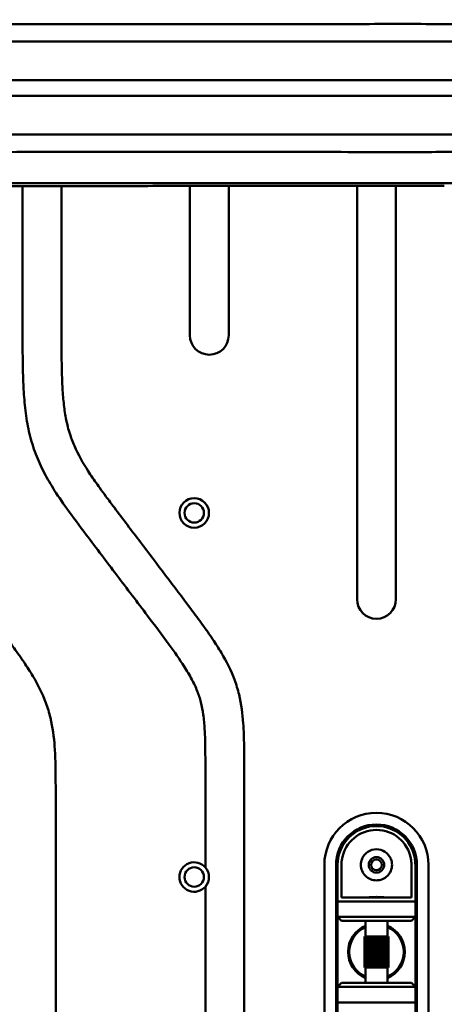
# Model space of a CAD drawing. Header units: millimetres. Extents: x 0 to 2100, y 0 to 1485.
# Tile 25 of 256: x 962 to 1017, y 892 to 1019. Entities that reach past the tile are written whole.
import ezdxf

# ---------------------------------------------------------------- set-up
doc = ezdxf.new("R2010")
doc.units = ezdxf.units.MM
doc.header["$LTSCALE"] = 5
doc.layers.add('Sichtbar (ISO)', color=7, linetype='Continuous', lineweight=50)

msp = doc.modelspace()

# ---------------------------------------------------------------- linework, layer by layer
at = {"layer": 'Sichtbar (ISO)'}
for p, q in [((1007.951, 1016.077), (950.707, 1016.077)), ((1016.792, 1016.077), (1007.951, 1016.077)), ((1019.336, 1016.077), (1016.792, 1016.077)), ((950.707, 1011.077), (1007.952, 1011.077)), ((950.707, 1009.077), (1007.952, 1009.077)), ((950.707, 1004.077), (1007.951, 1004.077)), ((1007.951, 1004.077), (1016.792, 1004.077)), ((1016.792, 1004.077), (1019.336, 1004.077)), ((962.707, 978.422), (962.707, 997.451)), ((967.707, 997.453), (967.707, 978.422)), ((984.207, 978.246), (984.207, 997.468)), ((989.207, 997.469), (989.207, 978.246)), ((1005.707, 944.259), (1005.707, 997.469)), ((1010.707, 997.469), (1010.707, 944.259)), ((986.207, 909.758), (986.207, 922.19)), ((991.207, 922.19), (991.207, 848.364)), ((966.957, 919.202), (966.957, 851.352)), ((1001.507, 910.077), (1001.507, 860.077)), ((1003.007, 910.077), (1003.007, 860.077)), ((1003.207, 910.077), (1003.207, 905.377)), ((1003.707, 910.15), (1003.707, 905.877)), ((1012.707, 905.877), (1012.707, 910.15)), ((1013.207, 905.377), (1013.207, 910.077)), ((1013.407, 860.077), (1013.407, 910.077)), ((1014.907, 860.077), (1014.907, 910.077)), ((986.207, 862.888), (986.207, 907.267)), ((1003.207, 903.377), (1003.207, 905.377)), ((1003.207, 905.377), (1013.207, 905.377)), ((1003.707, 905.877), (1012.707, 905.877)), ((1013.207, 905.377), (1013.207, 903.377)), ((1003.207, 903.377), (1003.207, 894.377)), ((1003.707, 902.877), (1003.207, 903.377)), ((1013.207, 903.377), (1003.207, 903.377)), ((1012.707, 902.877), (1003.707, 902.877)), ((1006.807, 900.877), (1006.807, 902.877)), ((1009.607, 900.877), (1009.607, 902.877)), ((1013.207, 903.377), (1012.707, 902.877)), ((1013.207, 894.377), (1013.207, 903.377)), ((1006.657, 896.877), (1006.657, 900.877)), ((1006.68, 900.877), (1006.657, 900.877)), ((1006.741, 900.877), (1006.68, 900.877)), ((1006.68, 896.877), (1006.68, 900.877)), ((1006.838, 900.877), (1006.741, 900.877)), ((1006.741, 896.877), (1006.741, 900.877)), ((1006.969, 900.877), (1006.838, 900.877)), ((1006.838, 896.877), (1006.838, 900.877)), ((1007.127, 900.877), (1006.969, 900.877)), ((1006.969, 896.877), (1006.969, 900.877)), ((1007.13, 900.877), (1007.127, 900.877)), ((1007.127, 900.877), (1007.127, 896.877)), ((1007.29, 900.877), (1007.13, 900.877)), ((1007.13, 896.877), (1007.13, 900.877)), ((1007.318, 900.877), (1007.29, 900.877)), ((1007.29, 900.877), (1007.29, 896.877)), ((1007.475, 900.877), (1007.318, 900.877)), ((1007.318, 896.877), (1007.318, 900.877)), ((1007.527, 900.877), (1007.475, 900.877)), ((1007.475, 900.877), (1007.475, 896.877)), ((1007.679, 900.877), (1007.527, 900.877)), ((1007.527, 896.877), (1007.527, 900.877)), ((1007.754, 900.877), (1007.679, 900.877)), ((1007.679, 900.877), (1007.679, 896.877)), ((1007.895, 900.877), (1007.754, 900.877)), ((1007.754, 896.877), (1007.754, 900.877)), ((1007.991, 900.877), (1007.895, 900.877)), ((1007.895, 900.877), (1007.895, 896.877)), ((1008.119, 900.877), (1007.991, 900.877)), ((1007.991, 896.877), (1007.991, 900.877)), ((1008.234, 900.877), (1008.119, 900.877)), ((1008.119, 900.877), (1008.119, 896.877)), ((1008.345, 900.877), (1008.234, 900.877)), ((1008.234, 896.877), (1008.234, 900.877)), ((1008.476, 900.877), (1008.345, 900.877)), ((1008.345, 900.877), (1008.345, 896.877)), ((1008.568, 900.877), (1008.476, 900.877)), ((1008.476, 896.877), (1008.476, 900.877)), ((1008.711, 900.877), (1008.568, 900.877)), ((1008.568, 900.877), (1008.568, 896.877)), ((1008.782, 900.877), (1008.711, 900.877)), ((1008.711, 896.877), (1008.711, 900.877)), ((1008.935, 900.877), (1008.782, 900.877)), ((1008.782, 900.877), (1008.782, 896.877)), ((1008.981, 900.877), (1008.935, 900.877)), ((1008.935, 896.877), (1008.935, 900.877)), ((1009.14, 900.877), (1008.981, 900.877)), ((1008.981, 900.877), (1008.981, 896.877)), ((1009.162, 900.877), (1009.14, 900.877)), ((1009.14, 896.877), (1009.14, 900.877)), ((1009.322, 900.877), (1009.162, 900.877)), ((1009.162, 900.877), (1009.162, 896.877)), ((1009.477, 900.877), (1009.322, 900.877)), ((1009.322, 896.877), (1009.322, 900.877)), ((1009.6, 900.877), (1009.477, 900.877)), ((1009.477, 896.877), (1009.477, 900.877)), ((1009.689, 900.877), (1009.6, 900.877)), ((1009.6, 896.877), (1009.6, 900.877)), ((1009.742, 900.877), (1009.689, 900.877)), ((1009.689, 896.877), (1009.689, 900.877)), ((1009.757, 900.877), (1009.742, 900.877)), ((1009.742, 896.877), (1009.742, 900.877)), ((1009.757, 896.877), (1009.757, 900.877)), ((1006.657, 896.877), (1006.68, 896.877)), ((1006.68, 896.877), (1006.741, 896.877)), ((1006.741, 896.877), (1006.838, 896.877)), ((1006.807, 894.877), (1006.807, 896.877)), ((1006.838, 896.877), (1006.969, 896.877)), ((1006.969, 896.877), (1007.127, 896.877)), ((1007.127, 896.877), (1007.13, 896.877)), ((1007.13, 896.877), (1007.29, 896.877)), ((1007.318, 896.877), (1007.29, 896.877)), ((1007.475, 896.877), (1007.318, 896.877)), ((1007.475, 896.877), (1007.527, 896.877)), ((1007.527, 896.877), (1007.679, 896.877)), ((1007.679, 896.877), (1007.754, 896.877)), ((1007.754, 896.877), (1007.895, 896.877)), ((1007.895, 896.877), (1007.991, 896.877)), ((1007.991, 896.877), (1008.119, 896.877)), ((1008.119, 896.877), (1008.234, 896.877)), ((1008.234, 896.877), (1008.345, 896.877)), ((1008.345, 896.877), (1008.476, 896.877)), ((1008.476, 896.877), (1008.568, 896.877)), ((1008.568, 896.877), (1008.711, 896.877)), ((1008.711, 896.877), (1008.782, 896.877)), ((1008.782, 896.877), (1008.935, 896.877)), ((1008.935, 896.877), (1008.981, 896.877)), ((1008.981, 896.877), (1009.14, 896.877)), ((1009.14, 896.877), (1009.162, 896.877)), ((1009.162, 896.877), (1009.322, 896.877)), ((1009.477, 896.877), (1009.322, 896.877)), ((1009.477, 896.877), (1009.6, 896.877)), ((1009.6, 896.877), (1009.689, 896.877)), ((1009.607, 894.877), (1009.607, 896.877)), ((1009.689, 896.877), (1009.742, 896.877)), ((1009.742, 896.877), (1009.757, 896.877)), ((1003.207, 894.377), (1003.707, 894.877)), ((1003.707, 894.877), (1012.707, 894.877)), ((1012.707, 894.877), (1013.207, 894.377)), ((1003.207, 894.377), (1013.207, 894.377)), ((1003.207, 892.377), (1003.207, 894.377)), ((1013.207, 894.377), (1013.207, 892.377)), ((1013.207, 892.377), (1003.207, 892.377)), ((1003.207, 892.377), (1003.207, 886.877)), ((1013.207, 886.877), (1013.207, 892.377))]:
    msp.add_line(p, q, dxfattribs=at)
for centre, radius in [((984.772, 955.382), 1.9), ((984.772, 955.382), 1.25), ((1008.207, 910.077), 1), ((1008.207, 910.077), 0.7), ((984.772, 908.512), 1.25)]:
    msp.add_circle(centre, radius, dxfattribs=at)
for centre, radius, start, end in [((986.707, 978.246), 2.5, 180, 0), ((1008.207, 944.259), 2.5, 180, 0), ((1008.207, 910.077), 6.7, 0, 180), ((1008.207, 910.077), 5.2, 0, 180), ((1008.207, 910.077), 5, 10.24638, 169.75972), ((1008.207, 910.077), 4.5, 10.24034, 169.75968), ((1008.207, 910.077), 2, 23.57818, 156.42182), ((984.772, 908.512), 1.9, 40.95163, 319.04837), ((984.772, 908.512), 1.9, 319.04837, 40.95163), ((1008.207, 898.877), 3.65, 112.55447, 247.44553), ((1008.207, 898.877), 3.5, 113.57818, 246.42182), ((1008.207, 898.877), 3.65, 292.55447, 67.44553), ((1008.207, 898.877), 3.5, 293.57818, 66.42182)]:
    msp.add_arc(centre, radius, start, end, dxfattribs=at)
for points, knots in [([(945.542, 1018.874), (946.677, 1018.609), (947.824, 1018.473), (950.335, 1018.312), (951.845, 1018.299), (953.64, 1018.302), (954.148, 1018.305), (955.798, 1018.314), (957.068, 1018.316), (959.266, 1018.314), (960.807, 1018.313), (966.554, 1018.31), (969.223, 1018.309), (975.828, 1018.308), (979.26, 1018.308), (992.449, 1018.308), (993.276, 1018.305), (1005.44, 1018.308), (1007.687, 1018.323), (1015.754, 1018.327), (1017.488, 1018.297), (1020.34, 1018.275), (1021.308, 1018.27), (1023.486, 1018.283), (1024.719, 1018.301), (1027.114, 1018.317), (1028.293, 1018.314), (1029.889, 1018.32), (1030.312, 1018.321), (1031.463, 1018.326), (1032.183, 1018.328), (1035.674, 1018.345), (1037.657, 1018.38), (1039.087, 1018.383)], [-2.328761, -2.328761, -2.328761, -2.328761, -2.2875546, -2.2875546, -2.2398058, -2.2398058, -2.2239896, -2.2239896, -2.1711598, -2.1711598, -2.1325413, -2.1325413, -2.0991799, -2.0991799, -2.0498262, -2.0498262, -1.9259056, -1.9259056, -1.6938912, -1.6938912, -1.3281953, -1.3281953, -1.1528484, -1.1528484, -0.9374731, -0.9374731, -0.7260488, -0.7260488, -0.64931, -0.64931, -0.5166185, -0.5166185, -0.000001, -0.000001, -0.000001, -0.000001]), ([(1007.952, 1011.077), (1009.425, 1011.077), (1010.901, 1011.077), (1013.848, 1011.077), (1015.32, 1011.077), (1016.791, 1011.077)], [-0.88348036, -0.88348036, -0.88348036, -0.88348036, -0.44135516, -0.44135516, -0.000001, -0.000001, -0.000001, -0.000001]), ([(1016.791, 1011.077), (1017.209, 1011.077), (1017.628, 1011.077), (1018.467, 1011.077), (1018.887, 1011.077), (1019.307, 1011.077)], [-0.25143546, -0.25143546, -0.25143546, -0.25143546, -0.12586574, -0.12586574, -0.000001, -0.000001, -0.000001, -0.000001]), ([(1007.952, 1009.077), (1009.425, 1009.077), (1010.901, 1009.077), (1013.848, 1009.077), (1015.32, 1009.077), (1016.791, 1009.077)], [-0.88348036, -0.88348036, -0.88348036, -0.88348036, -0.44135516, -0.44135516, -0.000001, -0.000001, -0.000001, -0.000001]), ([(1016.791, 1009.077), (1017.209, 1009.077), (1017.628, 1009.077), (1018.467, 1009.077), (1018.887, 1009.077), (1019.307, 1009.077)], [-0.25143546, -0.25143546, -0.25143546, -0.25143546, -0.12586574, -0.12586574, -0.000001, -0.000001, -0.000001, -0.000001]), ([(1039.081, 1001.772), (1037.716, 1001.774), (1035.788, 1001.808), (1032.403, 1001.826), (1031.707, 1001.828), (1030.044, 1001.834), (1029.078, 1001.839), (1027.529, 1001.84), (1026.953, 1001.841), (1024.999, 1001.85), (1023.59, 1001.872), (1021.313, 1001.884), (1020.404, 1001.88), (1017.563, 1001.859), (1015.839, 1001.829), (1007.762, 1001.831), (1005.578, 1001.846), (993.473, 1001.849), (992.487, 1001.846), (979.466, 1001.847), (976.009, 1001.847), (969.372, 1001.846), (966.688, 1001.845), (960.941, 1001.842), (959.247, 1001.84), (957.14, 1001.839), (955.862, 1001.84), (953.874, 1001.851), (952.832, 1001.857), (950.88, 1001.841), (949.603, 1001.811), (947.479, 1001.638), (946.506, 1001.506), (945.542, 1001.281)], [0.0003159, 0.0003159, 0.0003159, 0.0003159, 0.4935097, 0.4935097, 0.6194671, 0.6194671, 0.7908732, 0.7908732, 0.8919129, 0.8919129, 1.1329602, 1.1329602, 1.2959966, 1.2959966, 1.6646422, 1.6646422, 1.9117194, 1.9117194, 2.0488189, 2.0488189, 2.104815, 2.104815, 2.1427627, 2.1427627, 2.1861687, 2.1861687, 2.2531151, 2.2531151, 2.2902775, 2.2902775, 2.3356298, 2.3356298, 2.3749938, 2.3749938, 2.3749938, 2.3749938]), ([(952.686, 997.836), (954.015, 997.845), (955.116, 997.847), (958.338, 997.844), (959.568, 997.84), (962.399, 997.836), (963.405, 997.835), (968.431, 997.835), (972.415, 997.842), (976.526, 997.843)], [-2.7728838, -2.7728838, -2.7728838, -2.7728838, -2.1018304, -2.1018304, -1.5416591, -1.5416591, -1.2333603, -1.2333603, -0.0000475, -0.0000475, -0.0000475, -0.0000475]), ([(976.526, 997.843), (982.524, 997.844), (988.552, 997.844), (1003.577, 997.844), (1006.606, 997.844), (1011.228, 997.844), (1013.05, 997.844), (1015.85, 997.844), (1016.781, 997.844), (1018.542, 997.844), (1019.469, 997.844), (1020.38, 997.843)], [-3.1782929, -3.1782929, -3.1782929, -3.1782929, -1.7542536, -1.7542536, -1.0153401, -1.0153401, -0.5304845, -0.5304845, -0.2734492, -0.2734492, -0.0000051, -0.0000051, -0.0000051, -0.0000051]), ([(954.985, 997.457), (958.468, 997.462), (962.502, 997.449), (969.451, 997.454), (973.139, 997.461), (976.724, 997.464)], [0.0001053, 0.0001053, 0.0001053, 0.0001053, 1.0449555, 1.0449555, 2.1892273, 2.1892273, 2.1892273, 2.1892273]), ([(976.724, 997.464), (980.408, 997.467), (984.002, 997.468), (990.138, 997.469), (992.821, 997.469), (996.895, 997.469), (998.234, 997.469), (1003.058, 997.469), (1007.901, 997.469), (1012.275, 997.469)], [0.0000808, 0.0000808, 0.0000808, 0.0000808, 1.1054626, 1.1054626, 1.9781467, 1.9781467, 2.4054399, 2.4054399, 3.5177298, 3.5177298, 3.5177298, 3.5177298]), ([(1012.275, 997.469), (1013.056, 997.469), (1013.846, 997.469), (1015.354, 997.469), (1016.164, 997.469), (1016.929, 997.469)], [0.00000312, 0.00000312, 0.00000312, 0.00000312, 0.23435229, 0.23435229, 0.45632273, 0.45632273, 0.45632273, 0.45632273]), ([(962.707, 978.422), (962.707, 976.846), (962.707, 974.475), (962.819, 971.182), (963.027, 968.564), (963.47, 965.863), (964.219, 963.269), (965.289, 960.835), (966.678, 958.401), (968.562, 955.664), (971.343, 951.962), (974.821, 947.365), (978.394, 942.648), (981.326, 938.754), (983.254, 936.032), (984.445, 934.037), (985.18, 932.506), (985.674, 930.99), (985.972, 929.349), (986.113, 927.718), (986.173, 926.204), (986.204, 924.41), (986.206, 923.093), (986.207, 922.19)], [0, 0, 0, 0, 0.075046, 0.1129229, 0.1569453, 0.200099, 0.2431301, 0.2852442, 0.3264448, 0.3763269, 0.443263, 0.5467097, 0.6505088, 0.724752, 0.7785569, 0.809146, 0.8352317, 0.8592736, 0.8848531, 0.9145683, 0.9372192, 0.9570244, 1, 1, 1, 1]), ([(967.707, 978.422), (967.708, 977.145), (967.71, 975.076), (967.777, 972.286), (967.911, 970.103), (968.154, 968.097), (968.491, 966.487), (968.946, 964.996), (969.771, 962.968), (971.084, 960.778), (972.468, 958.809), (973.508, 957.389), (975.251, 955.062), (978.89, 950.243), (982.702, 945.235), (985.798, 941.073), (987.125, 939.185), (988.599, 936.89), (989.813, 934.518), (990.745, 931.436), (991.071, 928.827), (991.207, 925.55), (991.207, 923.525), (991.207, 922.19)], [0, 0, 0, 0, 0.0608257, 0.0985275, 0.1329671, 0.1649618, 0.1947283, 0.2111858, 0.2391865, 0.2987194, 0.3323121, 0.3537806, 0.3823973, 0.4706436, 0.6409893, 0.6818033, 0.7173771, 0.750735, 0.8116004, 0.8437163, 0.9035957, 0.9364005, 1, 1, 1, 1]), ([(943.457, 975.434), (943.458, 974.157), (943.46, 972.088), (943.527, 969.298), (943.661, 967.115), (943.904, 965.109), (944.241, 963.499), (944.696, 962.008), (945.521, 959.98), (946.834, 957.79), (948.218, 955.821), (949.258, 954.401), (951.001, 952.074), (954.64, 947.255), (958.452, 942.247), (961.548, 938.085), (962.875, 936.197), (964.349, 933.902), (965.563, 931.53), (966.495, 928.448), (966.821, 925.839), (966.957, 922.562), (966.957, 920.537), (966.957, 919.202)], [0, 0, 0, 0, 0.0608257, 0.0985275, 0.1329671, 0.1649618, 0.1947283, 0.2111858, 0.2391865, 0.2987194, 0.3323121, 0.3537806, 0.3823973, 0.4706436, 0.6409893, 0.6818033, 0.7173771, 0.750735, 0.8116004, 0.8437163, 0.9035957, 0.9364005, 1, 1, 1, 1]), ([(1003.286, 910.966), (1003.26, 910.819), (1003.24, 910.672), (1003.213, 910.374), (1003.207, 910.226), (1003.207, 910.077)], [-0.08967523, -0.08967523, -0.08967523, -0.08967523, -0.044894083, -0.044894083, -0.000001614, -0.000001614, -0.000001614, -0.000001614]), ([(1003.707, 910.15), (1003.707, 910.271), (1003.713, 910.392), (1003.737, 910.635), (1003.755, 910.757), (1003.779, 910.877)], [0.000055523, 0.000055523, 0.000055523, 0.000055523, 0.036710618, 0.036710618, 0.073591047, 0.073591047, 0.073591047, 0.073591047]), ([(1010.04, 910.877), (1010.046, 910.864), (1010.051, 910.851), (1010.158, 910.592), (1010.207, 910.325), (1010.207, 909.816), (1010.153, 909.542), (1009.942, 909.047), (1009.786, 908.825), (1009.435, 908.48), (1009.216, 908.331), (1008.731, 908.129), (1008.463, 908.077), (1007.951, 908.077), (1007.683, 908.129), (1007.197, 908.331), (1006.979, 908.48), (1006.627, 908.825), (1006.471, 909.047), (1006.261, 909.542), (1006.207, 909.816), (1006.207, 910.325), (1006.256, 910.592), (1006.362, 910.851), (1006.368, 910.864), (1006.374, 910.877)], [0.22322666, 0.22322666, 0.22322666, 0.22322666, 0.22729619, 0.22729619, 0.30263527, 0.30263527, 0.38217652, 0.38217652, 0.46171776, 0.46171776, 0.53851318, 0.53851318, 0.6153086, 0.6153086, 0.69210402, 0.69210402, 0.76889944, 0.76889944, 0.84844068, 0.84844068, 0.92798193, 0.92798193, 1.00332101, 1.00332101, 1.00739054, 1.00739054, 1.00739054, 1.00739054]), ([(1012.635, 910.877), (1012.659, 910.757), (1012.677, 910.635), (1012.701, 910.392), (1012.707, 910.271), (1012.707, 910.15)], [0.000001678, 0.000001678, 0.000001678, 0.000001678, 0.036875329, 0.036875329, 0.073509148, 0.073509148, 0.073509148, 0.073509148]), ([(1013.207, 910.077), (1013.207, 910.226), (1013.2, 910.375), (1013.174, 910.672), (1013.154, 910.82), (1013.127, 910.967)], [-0.089828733, -0.089828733, -0.089828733, -0.089828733, -0.044864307, -0.044864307, -0.000104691, -0.000104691, -0.000104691, -0.000104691]), ([(1009.592, 905.877), (1009.522, 905.877), (1009.435, 905.882), (1009.199, 905.898), (1009.019, 905.912), (1008.624, 905.935), (1008.409, 905.942), (1008.207, 905.942), (1008.005, 905.942), (1007.79, 905.935), (1007.395, 905.912), (1007.215, 905.898), (1006.978, 905.882), (1006.892, 905.877), (1006.821, 905.877)], [0.81786861, 0.81786861, 0.81786861, 0.81786861, 0.85804117, 0.85804117, 0.9185958, 0.9185958, 0.97915043, 0.97915043, 0.97915043, 1.03970506, 1.03970506, 1.10025969, 1.10025969, 1.14043225, 1.14043225, 1.14043225, 1.14043225])]:
    msp.add_open_spline(points, degree=3, knots=knots, dxfattribs=at)

doc.saveas('drawing.dxf')
